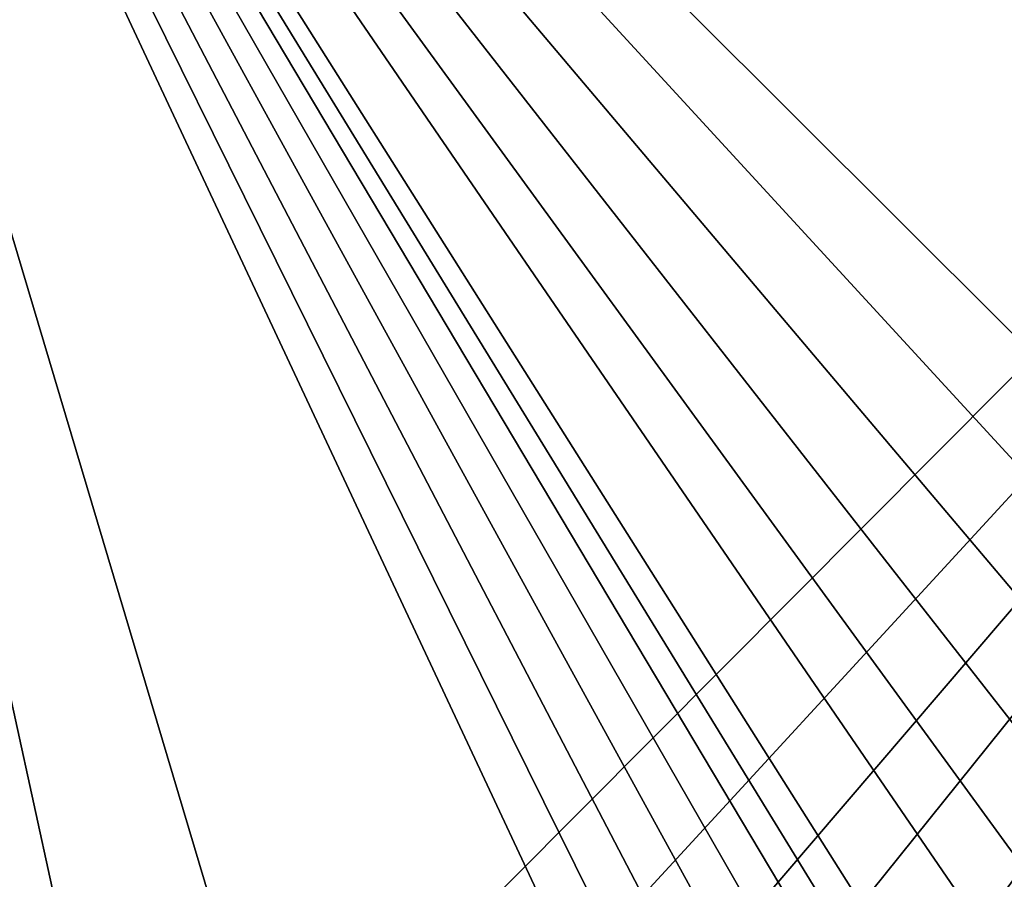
# Model space of a CAD drawing. Header units: millimetres. Extents: x -125 to 125, y -46 to 12.
# Tile 90 of 256: x -38.28 to -34.36, y -41.66 to -38.24. Entities that reach past the tile are written whole.
import ezdxf

# ---------------------------------------------------------------- set-up
doc = ezdxf.new("R2010")
doc.units = ezdxf.units.MM
doc.header["$LTSCALE"] = 26.699852
doc.layers.add('182', color=7, linetype='CONTINUOUS')
doc.layers.add('183', color=7, linetype='CONTINUOUS')

msp = doc.modelspace()

# ---------------------------------------------------------------- linework, layer by layer
at = {"layer": '182', "color": 7, "linetype": 'CONTINUOUS'}
for points in [[(-39.8304, -33.9986, -117.6933), (-28.6996, -33.9986, -120.8905), (-39.159, -44.5089, -117.7251), (-39.8304, -33.9986, -117.6933)], [(-39.159, -44.5089, -117.7251), (-28.6996, -33.9986, -120.8905), (-38.3593, -44.504, -117.9882), (-39.159, -44.5089, -117.7251)], [(-38.3593, -44.504, -117.9882), (-28.6996, -33.9986, -120.8905), (-37.574, -44.3699, -118.2431), (-38.3593, -44.504, -117.9882)], [(-37.574, -44.3699, -118.2431), (-28.6996, -33.9986, -120.8905), (-36.825, -44.1125, -118.4832), (-37.574, -44.3699, -118.2431)], [(-36.825, -44.1125, -118.4832), (-28.6996, -33.9986, -120.8905), (-35.4988, -43.2558, -118.9028), (-36.825, -44.1125, -118.4832)], [(-35.4988, -43.2558, -118.9028), (-28.6996, -33.9986, -120.8905), (-35.1211, -43.0322, -119.019), (-35.4988, -43.2558, -118.9028)], [(-35.1211, -43.0322, -119.019), (-28.6996, -33.9986, -120.8905), (-34.9052, -42.981, -119.0835), (-35.1211, -43.0322, -119.019)], [(-34.9052, -42.981, -119.0835), (-28.6996, -33.9986, -120.8905), (-34.6835, -42.9741, -119.1483), (-34.9052, -42.981, -119.0835)], [(-34.6835, -42.9741, -119.1483), (-28.6996, -33.9986, -120.8905), (-34.2616, -43.0906, -119.2682), (-34.6835, -42.9741, -119.1483)]]:
    msp.add_3dface(points, dxfattribs=at)
at = {"layer": '183', "color": 7, "linetype": 'CONTINUOUS'}
for points in [[(-37.5704, -44.369, 118.2442), (-39.8336, -33.9986, 117.6922), (-38.358, -44.5038, 117.9886), (-37.5704, -44.369, 118.2442)], [(-36.8187, -44.1097, 118.4852), (-39.8336, -33.9986, 117.6922), (-37.5704, -44.369, 118.2442), (-36.8187, -44.1097, 118.4852)], [(-35.4988, -43.2558, 118.9028), (-39.8336, -33.9986, 117.6922), (-36.8187, -44.1097, 118.4852), (-35.4988, -43.2558, 118.9028)], [(-35.3197, -43.1241, 118.9586), (-39.8336, -33.9986, 117.6922), (-35.4988, -43.2558, 118.9028), (-35.3197, -43.1241, 118.9586)], [(-28.7029, -33.9986, 120.8897), (-39.8336, -33.9986, 117.6922), (-28.8841, -44.9161, 120.6506), (-28.7029, -33.9986, 120.8897)], [(-35.12, -43.0318, 119.0194), (-39.8336, -33.9986, 117.6922), (-35.3197, -43.1241, 118.9586), (-35.12, -43.0318, 119.0194)], [(-34.9047, -42.9809, 119.0836), (-39.8336, -33.9986, 117.6922), (-35.12, -43.0318, 119.0194), (-34.9047, -42.9809, 119.0836)], [(-34.6831, -42.9741, 119.1485), (-39.8336, -33.9986, 117.6922), (-34.9047, -42.9809, 119.0836), (-34.6831, -42.9741, 119.1485)], [(-34.4651, -43.0117, 119.211), (-39.8336, -33.9986, 117.6922), (-34.6831, -42.9741, 119.1485), (-34.4651, -43.0117, 119.211)], [(-34.26, -43.0915, 119.2687), (-39.8336, -33.9986, 117.6922), (-34.4651, -43.0117, 119.211), (-34.26, -43.0915, 119.2687)], [(-33.9205, -43.3599, 119.3608), (-39.8336, -33.9986, 117.6922), (-34.26, -43.0915, 119.2687), (-33.9205, -43.3599, 119.3608)], [(-32.7207, -44.3819, 119.6768), (-39.8336, -33.9986, 117.6922), (-33.9205, -43.3599, 119.3608), (-32.7207, -44.3819, 119.6768)], [(-32.0124, -44.7358, 119.8618), (-39.8336, -33.9986, 117.6922), (-32.7207, -44.3819, 119.6768), (-32.0124, -44.7358, 119.8618)], [(-31.2529, -44.9719, 120.0578), (-39.8336, -33.9986, 117.6922), (-32.0124, -44.7358, 119.8618), (-31.2529, -44.9719, 120.0578)], [(-30.4634, -45.0823, 120.2586), (-39.8336, -33.9986, 117.6922), (-31.2529, -44.9719, 120.0578), (-30.4634, -45.0823, 120.2586)], [(-29.6663, -45.0635, 120.458), (-39.8336, -33.9986, 117.6922), (-30.4634, -45.0823, 120.2586), (-29.6663, -45.0635, 120.458)], [(-28.8841, -44.9161, 120.6506), (-39.8336, -33.9986, 117.6922), (-29.6663, -45.0635, 120.458), (-28.8841, -44.9161, 120.6506)]]:
    msp.add_3dface(points, dxfattribs=at)

doc.saveas('drawing.dxf')
